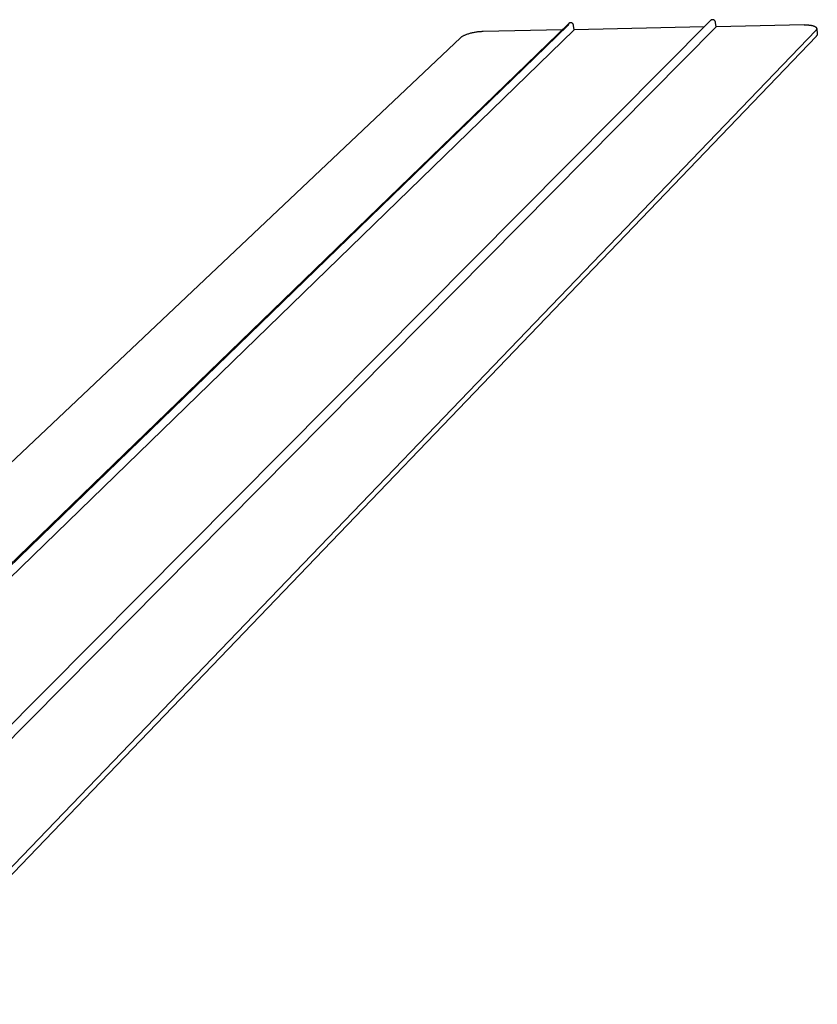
# Model space of a CAD drawing. Extents: x 11170 to 14183, y -454 to 1412.
# Tile 10 of 11: x 13703 to 13879, y 894 to 1110. Entities that reach past the tile are written whole.
import ezdxf

# ---------------------------------------------------------------- set-up
doc = ezdxf.new("R2010")
doc.units = 0
doc.layers.add('MAKE2D$VISIBLE$CURVAS', color=7, linetype='CONTINUOUS')

msp = doc.modelspace()

# ---------------------------------------------------------------- linework, layer by layer
at = {"layer": 'MAKE2D$VISIBLE$CURVAS'}
for p, q in [((13635.28, 926.64), (13823.92, 1109.32)), ((13662.03, 915.72), (13855.09, 1109.97)), ((13856.3, 1108.6), (13856.19, 1109.53)), ((13635.61, 926.56), (13823.76, 1108.85)), ((13637.85, 926.02), (13825.11, 1107.95)), ((13663.9, 914.37), (13856.3, 1108.6)), ((13878.18, 1107.75), (13674.35, 895.81)), ((13822.45, 1107.89), (13805.16, 1107.53)), ((13825.11, 1107.95), (13825, 1108.87)), ((13853.67, 1108.55), (13825.11, 1107.95)), ((13875.63, 1109), (13856.3, 1108.6)), ((13878.39, 1108.21), (13878.52, 1106.98)), ((13800.13, 1106.15), (13630.62, 946.03)), ((13878.32, 1106.5), (13674.23, 893.91))]:
    msp.add_line(p, q, dxfattribs=at)
for points in [[(13825, 1108.87), (13824.99, 1108.89), (13824.99, 1108.91), (13824.99, 1108.94), (13824.98, 1108.96), (13824.98, 1108.98), (13824.97, 1109), (13824.96, 1109.02), (13824.95, 1109.04), (13824.94, 1109.06), (13824.93, 1109.08), (13824.92, 1109.1), (13824.91, 1109.12), (13824.9, 1109.14), (13824.89, 1109.16), (13824.87, 1109.18), (13824.86, 1109.2), (13824.85, 1109.22), (13824.83, 1109.24), (13824.81, 1109.26), (13824.8, 1109.27), (13824.78, 1109.29), (13824.76, 1109.31), (13824.74, 1109.32), (13824.73, 1109.33), (13824.71, 1109.35), (13824.69, 1109.36), (13824.67, 1109.37), (13824.65, 1109.39), (13824.63, 1109.4), (13824.61, 1109.41), (13824.59, 1109.42), (13824.57, 1109.42), (13824.55, 1109.43), (13824.53, 1109.44), (13824.51, 1109.45), (13824.49, 1109.45), (13824.47, 1109.46), (13824.45, 1109.46), (13824.42, 1109.47), (13824.4, 1109.47), (13824.38, 1109.47), (13824.37, 1109.47), (13824.36, 1109.47), (13824.35, 1109.48), (13824.33, 1109.48), (13824.32, 1109.48), (13824.31, 1109.48), (13824.3, 1109.48), (13824.29, 1109.48), (13824.28, 1109.47), (13824.27, 1109.47), (13824.26, 1109.47), (13824.24, 1109.47), (13824.23, 1109.47), (13824.22, 1109.47), (13824.21, 1109.47), (13824.2, 1109.46), (13824.19, 1109.46), (13824.18, 1109.46), (13824.17, 1109.46), (13824.16, 1109.45), (13824.15, 1109.45), (13824.14, 1109.45), (13824.13, 1109.44), (13824.12, 1109.44), (13824.11, 1109.44), (13824.1, 1109.43), (13824.09, 1109.43), (13824.08, 1109.42), (13824.07, 1109.42), (13824.06, 1109.42), (13824.05, 1109.41), (13824.04, 1109.41), (13824.03, 1109.4), (13824.02, 1109.39), (13824.01, 1109.39), (13824, 1109.38), (13823.99, 1109.38), (13823.98, 1109.37), (13823.98, 1109.37), (13823.97, 1109.36), (13823.96, 1109.35), (13823.95, 1109.35), (13823.94, 1109.34), (13823.94, 1109.33), (13823.93, 1109.33), (13823.92, 1109.32)], [(13856.19, 1109.53), (13856.19, 1109.55), (13856.19, 1109.58), (13856.18, 1109.6), (13856.18, 1109.62), (13856.17, 1109.64), (13856.16, 1109.66), (13856.16, 1109.68), (13856.15, 1109.71), (13856.14, 1109.73), (13856.13, 1109.75), (13856.12, 1109.77), (13856.11, 1109.79), (13856.09, 1109.81), (13856.08, 1109.83), (13856.07, 1109.85), (13856.05, 1109.87), (13856.04, 1109.89), (13856.02, 1109.91), (13856.01, 1109.92), (13855.99, 1109.94), (13855.97, 1109.96), (13855.95, 1109.97), (13855.93, 1109.99), (13855.92, 1110), (13855.9, 1110.02), (13855.88, 1110.03), (13855.86, 1110.04), (13855.84, 1110.05), (13855.82, 1110.07), (13855.8, 1110.08), (13855.78, 1110.08), (13855.76, 1110.09), (13855.73, 1110.1), (13855.71, 1110.11), (13855.69, 1110.11), (13855.67, 1110.12), (13855.65, 1110.13), (13855.63, 1110.13), (13855.6, 1110.13), (13855.58, 1110.14), (13855.57, 1110.14), (13855.56, 1110.14), (13855.55, 1110.14), (13855.53, 1110.14), (13855.52, 1110.14), (13855.51, 1110.14), (13855.5, 1110.14), (13855.49, 1110.14), (13855.48, 1110.14), (13855.46, 1110.14), (13855.45, 1110.14), (13855.44, 1110.14), (13855.43, 1110.14), (13855.42, 1110.14), (13855.41, 1110.13), (13855.4, 1110.13), (13855.38, 1110.13), (13855.37, 1110.13), (13855.36, 1110.13), (13855.35, 1110.12), (13855.34, 1110.12), (13855.33, 1110.12), (13855.32, 1110.11), (13855.31, 1110.11), (13855.3, 1110.11), (13855.29, 1110.1), (13855.28, 1110.1), (13855.27, 1110.09), (13855.26, 1110.09), (13855.25, 1110.08), (13855.24, 1110.08), (13855.23, 1110.07), (13855.22, 1110.07), (13855.21, 1110.06), (13855.2, 1110.06), (13855.19, 1110.05), (13855.18, 1110.05), (13855.17, 1110.04), (13855.16, 1110.03), (13855.15, 1110.03), (13855.14, 1110.02), (13855.14, 1110.02), (13855.13, 1110.01), (13855.12, 1110), (13855.11, 1110), (13855.1, 1109.99), (13855.1, 1109.98), (13855.09, 1109.97)], [(13805.16, 1107.53), (13805, 1107.53), (13804.83, 1107.52), (13804.65, 1107.51), (13804.48, 1107.5), (13804.29, 1107.48), (13804.1, 1107.46), (13803.91, 1107.44), (13803.72, 1107.41), (13803.53, 1107.38), (13803.33, 1107.35), (13803.13, 1107.32), (13802.94, 1107.28), (13802.74, 1107.24), (13802.55, 1107.19), (13802.36, 1107.15), (13802.18, 1107.1), (13801.99, 1107.05), (13801.82, 1106.99), (13801.65, 1106.94), (13801.48, 1106.88), (13801.32, 1106.82), (13801.17, 1106.76), (13801.03, 1106.7), (13800.9, 1106.64), (13800.77, 1106.58), (13800.65, 1106.52), (13800.54, 1106.45), (13800.49, 1106.42), (13800.44, 1106.39), (13800.4, 1106.36), (13800.35, 1106.33), (13800.31, 1106.3), (13800.27, 1106.27), (13800.23, 1106.24), (13800.2, 1106.21), (13800.16, 1106.18), (13800.13, 1106.15)], [(13875.63, 1109), (13875.9, 1109.01), (13876.17, 1109), (13876.44, 1108.99), (13876.57, 1108.98), (13876.69, 1108.97), (13876.82, 1108.96), (13876.94, 1108.94), (13877.06, 1108.92), (13877.17, 1108.91), (13877.28, 1108.88), (13877.39, 1108.86), (13877.49, 1108.84), (13877.59, 1108.81), (13877.68, 1108.78), (13877.72, 1108.77), (13877.77, 1108.75), (13877.81, 1108.74), (13877.85, 1108.72), (13877.89, 1108.71), (13877.93, 1108.69), (13877.96, 1108.67), (13878, 1108.65), (13878.03, 1108.64), (13878.06, 1108.62), (13878.09, 1108.6), (13878.12, 1108.58), (13878.15, 1108.56), (13878.17, 1108.54), (13878.18, 1108.53), (13878.2, 1108.52), (13878.21, 1108.51), (13878.22, 1108.5), (13878.23, 1108.49), (13878.24, 1108.48), (13878.25, 1108.47), (13878.26, 1108.46), (13878.27, 1108.45), (13878.28, 1108.44), (13878.29, 1108.43), (13878.3, 1108.42), (13878.3, 1108.41), (13878.31, 1108.4), (13878.32, 1108.39), (13878.33, 1108.38), (13878.33, 1108.37), (13878.34, 1108.36), (13878.34, 1108.35), (13878.35, 1108.34), (13878.35, 1108.33), (13878.36, 1108.32), (13878.36, 1108.31), (13878.37, 1108.3), (13878.37, 1108.29), (13878.37, 1108.28), (13878.38, 1108.26), (13878.38, 1108.25), (13878.38, 1108.24), (13878.38, 1108.23), (13878.39, 1108.22), (13878.39, 1108.21)], [(13878.39, 1108.21), (13878.39, 1108.2), (13878.39, 1108.2), (13878.39, 1108.19), (13878.39, 1108.18), (13878.39, 1108.18), (13878.39, 1108.17), (13878.39, 1108.16), (13878.39, 1108.16), (13878.39, 1108.15), (13878.39, 1108.14), (13878.39, 1108.13), (13878.39, 1108.13), (13878.39, 1108.11), (13878.38, 1108.1), (13878.38, 1108.09), (13878.38, 1108.07), (13878.37, 1108.06), (13878.37, 1108.04), (13878.36, 1108.03), (13878.36, 1108.01), (13878.35, 1108), (13878.35, 1107.99), (13878.34, 1107.97), (13878.33, 1107.96), (13878.33, 1107.94), (13878.32, 1107.93), (13878.31, 1107.91), (13878.3, 1107.9), (13878.29, 1107.88), (13878.28, 1107.87), (13878.27, 1107.85), (13878.26, 1107.84), (13878.25, 1107.83), (13878.23, 1107.81), (13878.22, 1107.8), (13878.21, 1107.78), (13878.18, 1107.75)]]:
    msp.add_lwpolyline(points, dxfattribs=at)
msp.add_arc((13824.32, 1108.92), 0.559, 134.6875, 187.8534, dxfattribs=at)
at = {"layer": 'MAKE2D$VISIBLE$CURVAS', "extrusion": (0, 0, -1)}
msp.add_arc((-13877.91, 1106.95), 0.608, 177.6161, 228.406, dxfattribs=at)

doc.saveas('drawing.dxf')
